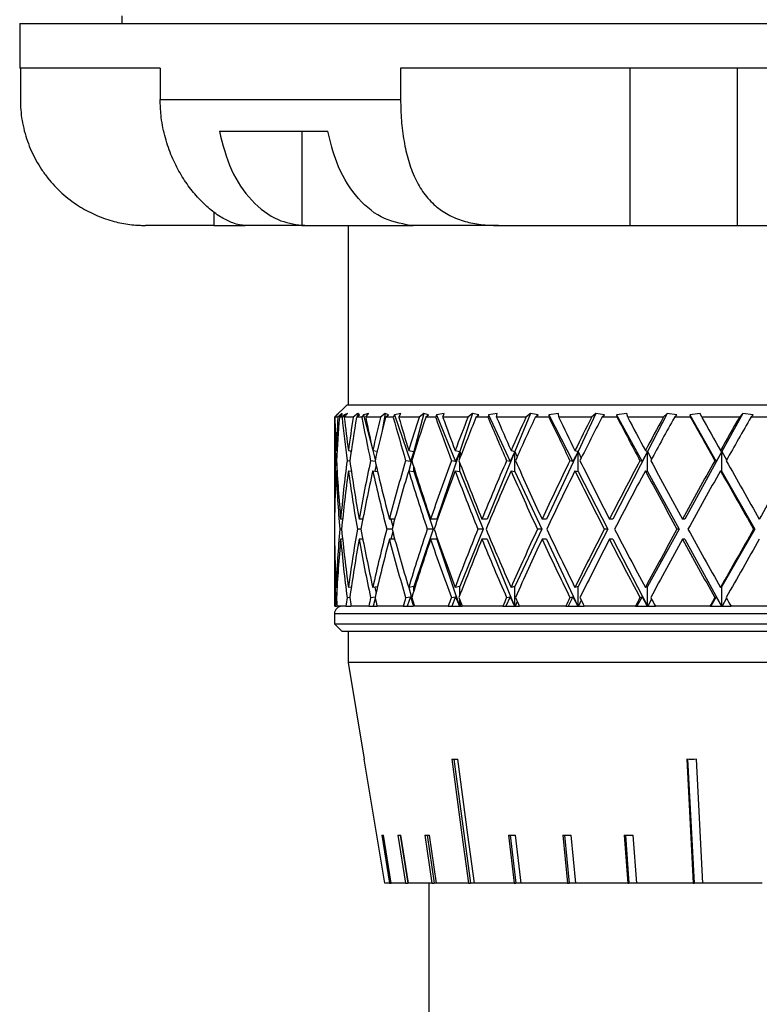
# Model space of a CAD drawing. Header units: inches. Extents: x 1.5 to 32, y 0 to 21.9.
# Tile 5 of 64: x 2.6 to 4.1, y 6.8 to 8.8. Entities that reach past the tile are written whole.
import ezdxf

# ---------------------------------------------------------------- set-up
doc = ezdxf.new("R2010")
doc.units = ezdxf.units.IN
doc.header["$MEASUREMENT"] = 0

msp = doc.modelspace()

# ---------------------------------------------------------------- linework, layer by layer
at = {"color": 7, "linetype": 'Continuous', "lineweight": 25}
for p, q in [((2.8476, 8.7999), (2.8476, 8.7849)), ((2.6451, 8.7849), (2.6451, 8.6959)), ((2.6451, 8.7849), (5.846, 8.7849)), ((2.9241, 8.6959), (2.6451, 8.6959)), ((2.6464, 8.6959), (2.6464, 8.6339)), ((2.9241, 8.6959), (2.9241, 8.6339)), ((4.3855, 8.6959), (3.4014, 8.6959)), ((3.4014, 8.6959), (3.4014, 8.6339)), ((3.8566, 8.6959), (3.8566, 8.3839)), ((4.07, 8.6959), (4.07, 8.3839)), ((2.9241, 8.6339), (3.4014, 8.6339)), ((3.0416, 8.5709), (3.257, 8.5709)), ((3.2052, 8.5709), (3.2052, 8.384)), ((3.0303, 8.4111), (3.0303, 8.3839)), ((2.8952, 8.3839), (2.8951, 8.3839)), ((3.0303, 8.3839), (2.8952, 8.3839)), ((3.0303, 8.3839), (3.0905, 8.3839)), ((3.0905, 8.3839), (3.093, 8.3839)), ((3.211, 8.3839), (3.093, 8.3839)), ((3.2052, 8.384), (3.211, 8.3839)), ((3.211, 8.3839), (3.4262, 8.3839)), ((3.2976, 8.3839), (3.2976, 8.0279)), ((3.4261, 8.3839), (3.4205, 8.384)), ((3.5959, 8.3839), (3.4261, 8.3839)), ((3.5959, 8.3839), (3.8566, 8.3839)), ((3.8566, 8.3839), (4.07, 8.3839)), ((4.07, 8.3839), (4.2969, 8.3839)), ((3.2951, 8.0279), (3.2701, 8.0029)), ((3.2951, 8.0279), (4.2701, 8.0279)), ((3.2701, 8.0029), (3.2701, 7.8009)), ((3.2703, 8.0029), (3.2701, 8.0029)), ((3.275, 8.0076), (3.2703, 8.0029)), ((3.2709, 8.0029), (3.2783, 8.0105)), ((3.2769, 8.0029), (3.2709, 8.0029)), ((3.2783, 8.0105), (3.275, 8.0076)), ((3.275, 8.0076), (3.275, 8.0071)), ((3.2851, 8.0105), (3.2769, 8.0029)), ((3.2799, 8.0029), (3.2851, 8.0076)), ((3.2852, 8.0029), (3.2799, 8.0029)), ((3.2851, 8.0076), (3.2851, 8.0105)), ((3.2893, 8.0076), (3.2852, 8.0029)), ((3.2959, 8.0105), (3.2893, 8.0076)), ((3.2893, 8.0076), (3.29, 8.0035)), ((3.2895, 8.0029), (3.2959, 8.0105)), ((3.3074, 8.0029), (3.2895, 8.0029)), ((3.3162, 8.0105), (3.3074, 8.0029)), ((3.314, 8.0029), (3.3195, 8.0076)), ((3.3244, 8.0029), (3.314, 8.0029)), ((3.3162, 8.0105), (3.3156, 8.0043)), ((3.3195, 8.0076), (3.3162, 8.0105)), ((3.3278, 8.0076), (3.3244, 8.0029)), ((3.3376, 8.0105), (3.3278, 8.0076)), ((3.3278, 8.0076), (3.3455, 7.9401)), ((3.3323, 8.0029), (3.3376, 8.0105)), ((3.3616, 8.0029), (3.3323, 8.0029)), ((3.3707, 8.0105), (3.3616, 8.0029)), ((3.3707, 8.0105), (3.364, 7.9726)), ((3.3773, 8.0076), (3.3707, 8.0105)), ((3.3715, 8.0029), (3.3773, 8.0076)), ((3.3869, 8.0029), (3.3715, 8.0029)), ((3.3895, 8.0076), (3.3869, 8.0029)), ((3.4021, 8.0105), (3.3895, 8.0076)), ((3.3895, 8.0076), (3.4208, 7.9153)), ((3.3981, 8.0029), (3.4021, 8.0105)), ((3.4381, 8.0029), (3.3981, 8.0029)), ((3.4474, 8.0105), (3.4277, 7.9352)), ((3.4474, 8.0105), (3.4381, 8.0029)), ((3.4571, 8.0076), (3.4474, 8.0105)), ((3.4512, 8.0029), (3.4571, 8.0076)), ((3.4712, 8.0029), (3.4512, 8.0029)), ((3.4729, 8.0076), (3.4712, 8.0029)), ((3.4881, 8.0105), (3.4729, 8.0076)), ((3.4729, 8.0076), (3.5106, 7.9153)), ((3.4854, 8.0029), (3.4881, 8.0105)), ((3.5351, 8.0029), (3.4854, 8.0029)), ((3.5443, 8.0105), (3.5188, 7.9352)), ((3.5443, 8.0105), (3.5351, 8.0029)), ((3.5569, 8.0076), (3.5443, 8.0105)), ((3.5511, 8.0029), (3.5569, 8.0076)), ((3.5751, 8.0029), (3.5511, 8.0029)), ((3.5759, 8.0076), (3.5751, 8.0029)), ((3.5933, 8.0105), (3.5759, 8.0076)), ((3.5759, 8.0076), (3.619, 7.9153)), ((3.592, 8.0029), (3.5933, 8.0105)), ((3.6503, 8.0029), (3.592, 8.0029)), ((3.6591, 8.0105), (3.6284, 7.9352)), ((3.6591, 8.0105), (3.6503, 8.0029)), ((3.6743, 8.0076), (3.6591, 8.0105)), ((3.6687, 8.0029), (3.6743, 8.0076)), ((3.6961, 8.0029), (3.6687, 8.0029)), ((3.7151, 8.0105), (3.696, 8.0076)), ((3.696, 8.0076), (3.6961, 8.0029)), ((3.696, 8.0076), (3.7435, 7.9153)), ((3.7153, 8.0029), (3.7151, 8.0105)), ((3.7806, 8.0029), (3.7153, 8.0029)), ((3.789, 8.0105), (3.7539, 7.9352)), ((3.789, 8.0105), (3.7806, 8.0029)), ((3.8064, 8.0076), (3.789, 8.0105)), ((3.8011, 8.0029), (3.8064, 8.0076)), ((3.8313, 8.0029), (3.8011, 8.0029)), ((3.8507, 8.0105), (3.8303, 8.0076)), ((3.8303, 8.0076), (3.8313, 8.0029)), ((3.8303, 8.0076), (3.881, 7.9153)), ((3.8523, 8.0029), (3.8507, 8.0105)), ((3.9231, 8.0029), (3.8523, 8.0029)), ((3.9307, 8.0105), (3.892, 7.9352)), ((3.9307, 8.0105), (3.9231, 8.0029)), ((3.9498, 8.0076), (3.9307, 8.0105)), ((3.945, 8.0029), (3.9498, 8.0076)), ((3.9773, 8.0029), (3.945, 8.0029)), ((3.9965, 8.0105), (3.9754, 8.0076)), ((3.9754, 8.0076), (3.9773, 8.0029)), ((3.9754, 8.0076), (4.028, 7.9153)), ((3.9996, 8.0029), (3.9965, 8.0105)), ((4.0741, 8.0029), (3.9996, 8.0029)), ((4.0808, 8.0105), (4.0395, 7.9352)), ((4.0808, 8.0105), (4.0741, 8.0029)), ((4.1012, 8.0076), (4.0808, 8.0105)), ((4.097, 8.0029), (4.1012, 8.0076)), ((4.1304, 8.0029), (4.097, 8.0029)), ((3.2732, 7.9368), (3.2753, 7.9366)), ((3.2977, 7.9368), (3.3033, 7.9361)), ((3.302, 7.9362), (3.3027, 7.9323)), ((3.3462, 7.9368), (3.355, 7.9355)), ((3.3464, 7.9368), (3.3511, 7.9186)), ((3.4175, 7.9368), (3.4277, 7.9352)), ((3.4277, 7.9352), (3.4176, 7.8968)), ((3.4277, 7.9352), (3.4208, 7.9153)), ((3.4277, 7.93), (3.4277, 7.9352)), ((3.4277, 7.9352), (3.4284, 7.9324)), ((3.5188, 7.9352), (3.4732, 7.8009)), ((3.5097, 7.9368), (3.5188, 7.9352)), ((3.5188, 7.9352), (3.5106, 7.9153)), ((3.5188, 7.9208), (3.5188, 7.9352)), ((3.5188, 7.9352), (3.5214, 7.9276)), ((3.6284, 7.9352), (3.5736, 7.8009)), ((3.6284, 7.9352), (3.619, 7.9153)), ((3.6207, 7.9368), (3.6284, 7.9352)), ((3.6284, 7.8952), (3.6284, 7.9352)), ((3.6284, 7.9352), (3.6329, 7.9244)), ((3.7539, 7.9352), (3.6911, 7.8009)), ((3.7539, 7.9352), (3.7435, 7.9153)), ((3.7476, 7.9368), (3.7539, 7.9352)), ((3.7539, 7.8952), (3.7539, 7.9352)), ((3.7539, 7.9352), (3.7601, 7.922)), ((3.892, 7.9352), (3.8229, 7.8009)), ((3.892, 7.9352), (3.881, 7.9153)), ((3.8874, 7.9368), (3.892, 7.9352)), ((3.892, 7.8952), (3.892, 7.9352)), ((3.892, 7.9352), (3.8999, 7.9201)), ((4.0395, 7.9352), (3.9657, 7.8009)), ((4.0395, 7.9352), (4.028, 7.9153)), ((4.0367, 7.9368), (4.0395, 7.9352)), ((4.0395, 7.8952), (4.0395, 7.9352)), ((4.0395, 7.9352), (4.0488, 7.9184)), ((3.2742, 7.9166), (3.2724, 7.9168)), ((3.3006, 7.9161), (3.2951, 7.9168)), ((3.351, 7.9155), (3.3419, 7.9168)), ((3.3526, 7.9088), (3.3503, 7.8962)), ((3.4208, 7.9153), (3.4115, 7.9168)), ((3.4277, 7.8952), (3.4277, 7.9037)), ((3.5106, 7.9153), (3.5022, 7.9168)), ((3.5188, 7.8952), (3.5188, 7.9129)), ((3.619, 7.9153), (3.6119, 7.9168)), ((3.7435, 7.9153), (3.7378, 7.9168)), ((3.881, 7.9153), (3.8768, 7.9168)), ((4.028, 7.9153), (4.0254, 7.9168)), ((3.2732, 7.8968), (3.2753, 7.8966)), ((3.2977, 7.8968), (3.3035, 7.896)), ((3.3462, 7.8968), (3.3557, 7.8955)), ((3.4175, 7.8968), (3.4277, 7.8952)), ((3.4277, 7.8952), (3.4664, 7.7809)), ((3.5097, 7.8968), (3.5188, 7.8952)), ((3.5188, 7.8952), (3.5654, 7.7809)), ((3.6207, 7.8968), (3.6284, 7.8952)), ((3.6284, 7.8952), (3.6818, 7.7809)), ((3.7476, 7.8968), (3.7539, 7.8952)), ((3.7539, 7.8952), (3.8126, 7.7809)), ((3.8874, 7.8968), (3.892, 7.8952)), ((3.892, 7.8952), (3.9547, 7.7809)), ((4.0367, 7.8968), (4.0395, 7.8952)), ((4.0395, 7.8952), (4.1046, 7.7809)), ((3.2704, 7.8009), (3.2701, 7.8009)), ((3.2863, 7.8009), (3.2824, 7.8009)), ((3.3264, 7.8009), (3.3191, 7.8009)), ((3.3262, 7.8009), (3.3263, 7.8002)), ((3.3898, 7.8009), (3.3791, 7.8009)), ((3.382, 7.8009), (3.3858, 7.7863)), ((3.4732, 7.8009), (3.4611, 7.8009)), ((3.5736, 7.8009), (3.563, 7.8009)), ((3.6911, 7.8009), (3.6823, 7.8009)), ((3.8229, 7.8009), (3.8161, 7.8009)), ((3.9657, 7.8009), (3.9611, 7.8009)), ((3.2843, 7.7809), (3.2807, 7.7809)), ((3.3227, 7.7809), (3.3156, 7.7809)), ((3.3844, 7.7809), (3.3739, 7.7809)), ((3.4664, 7.7809), (3.4277, 7.6667)), ((3.4664, 7.7809), (3.4544, 7.7809)), ((3.5654, 7.7809), (3.5188, 7.6667)), ((3.5654, 7.7809), (3.5549, 7.7809)), ((3.6818, 7.7809), (3.6284, 7.6667)), ((3.6818, 7.7809), (3.673, 7.7809)), ((3.8126, 7.7809), (3.7539, 7.6667)), ((3.8126, 7.7809), (3.8059, 7.7809)), ((3.9547, 7.7809), (3.892, 7.6667)), ((3.9547, 7.7809), (3.9501, 7.7809)), ((4.1046, 7.7809), (4.0395, 7.6667)), ((4.1046, 7.7809), (4.1023, 7.7809)), ((3.3263, 7.7617), (3.3262, 7.7609)), ((3.3858, 7.7756), (3.382, 7.7609)), ((3.2701, 7.7609), (3.2701, 7.6279)), ((3.2704, 7.7609), (3.2701, 7.7609)), ((3.2863, 7.7609), (3.2824, 7.7609)), ((3.3264, 7.7609), (3.3191, 7.7609)), ((3.3898, 7.7609), (3.3791, 7.7609)), ((3.4732, 7.7609), (3.4611, 7.7609)), ((3.4732, 7.7609), (3.5184, 7.6279)), ((3.5736, 7.7609), (3.563, 7.7609)), ((3.5736, 7.7609), (3.6279, 7.6279)), ((3.6911, 7.7609), (3.6823, 7.7609)), ((3.6911, 7.7609), (3.7533, 7.6279)), ((3.8229, 7.7609), (3.8161, 7.7609)), ((3.8229, 7.7609), (3.8914, 7.6279)), ((3.9657, 7.7609), (3.9611, 7.7609)), ((3.9657, 7.7609), (4.0388, 7.6279)), ((3.2753, 7.6653), (3.2732, 7.6651)), ((3.3035, 7.6659), (3.2977, 7.6651)), ((3.3557, 7.6664), (3.3462, 7.6651)), ((3.3503, 7.6657), (3.3526, 7.6531)), ((3.4277, 7.6667), (3.4175, 7.6651)), ((3.4176, 7.6651), (3.4274, 7.6279)), ((3.4277, 7.6582), (3.4277, 7.6667)), ((3.5188, 7.6667), (3.5097, 7.6651)), ((3.5188, 7.649), (3.5188, 7.6667)), ((3.6284, 7.6667), (3.6207, 7.6651)), ((3.6284, 7.6279), (3.6284, 7.6667)), ((3.7539, 7.6667), (3.7476, 7.6651)), ((3.7539, 7.6279), (3.7539, 7.6667)), ((3.892, 7.6667), (3.8874, 7.6651)), ((3.892, 7.6279), (3.892, 7.6667)), ((4.0395, 7.6667), (4.0367, 7.6651)), ((4.0395, 7.6279), (4.0395, 7.6667)), ((3.2724, 7.6451), (3.2742, 7.6453)), ((3.2951, 7.6451), (3.3006, 7.6458)), ((3.3419, 7.6451), (3.351, 7.6464)), ((3.4115, 7.6451), (3.4208, 7.6466)), ((3.4208, 7.6466), (3.4145, 7.6279)), ((3.4208, 7.6466), (3.4273, 7.6279)), ((3.5022, 7.6451), (3.5106, 7.6466)), ((3.5106, 7.6466), (3.503, 7.6279)), ((3.5106, 7.6466), (3.5183, 7.6279)), ((3.619, 7.6466), (3.6103, 7.6279)), ((3.6119, 7.6451), (3.619, 7.6466)), ((3.619, 7.6466), (3.6279, 7.6279)), ((3.7435, 7.6466), (3.7339, 7.6279)), ((3.7378, 7.6451), (3.7435, 7.6466)), ((3.7435, 7.6466), (3.7532, 7.6279)), ((3.881, 7.6466), (3.8707, 7.6279)), ((3.8768, 7.6451), (3.881, 7.6466)), ((3.881, 7.6466), (3.8913, 7.6279)), ((4.028, 7.6466), (4.0173, 7.6279)), ((4.0254, 7.6451), (4.028, 7.6466)), ((4.028, 7.6466), (4.0388, 7.6279)), ((3.2717, 7.6279), (3.2701, 7.6279)), ((3.2717, 7.6279), (3.2751, 7.6279)), ((3.2929, 7.6279), (3.2751, 7.6279)), ((3.2929, 7.6279), (3.3024, 7.6279)), ((3.3027, 7.6296), (3.3024, 7.6279)), ((3.3382, 7.6279), (3.303, 7.6279)), ((3.3382, 7.6279), (3.3471, 7.6279)), ((3.3511, 7.6433), (3.3471, 7.6279)), ((3.3471, 7.6279), (3.3547, 7.6279)), ((3.4064, 7.6279), (3.3547, 7.6279)), ((3.4064, 7.6279), (3.4145, 7.6279)), ((3.4145, 7.6279), (3.4273, 7.6279)), ((3.4277, 7.6279), (3.4277, 7.6319)), ((3.4284, 7.6295), (3.428, 7.6279)), ((3.4959, 7.6279), (3.4289, 7.6279)), ((3.4959, 7.6279), (3.503, 7.6279)), ((3.503, 7.6279), (3.5183, 7.6279)), ((3.5183, 7.6279), (3.5184, 7.6279)), ((3.5184, 7.6279), (3.5188, 7.6279)), ((3.5188, 7.6279), (3.5188, 7.6411)), ((3.5188, 7.6279), (3.5192, 7.6279)), ((3.5214, 7.6343), (3.5192, 7.6279)), ((3.5192, 7.6279), (3.5239, 7.6279)), ((3.6044, 7.6279), (3.5239, 7.6279)), ((3.6044, 7.6279), (3.6103, 7.6279)), ((3.6103, 7.6279), (3.6279, 7.6279)), ((3.6279, 7.6279), (3.6279, 7.6279)), ((3.6279, 7.6279), (3.6284, 7.6279)), ((3.6284, 7.6279), (3.6289, 7.6279)), ((3.6329, 7.6375), (3.6289, 7.6279)), ((3.6289, 7.6279), (3.6372, 7.6279)), ((3.7294, 7.6279), (3.6372, 7.6279)), ((3.7294, 7.6279), (3.7339, 7.6279)), ((3.7339, 7.6279), (3.7532, 7.6279)), ((3.7532, 7.6279), (3.7533, 7.6279)), ((3.7533, 7.6279), (3.7539, 7.6279)), ((3.7539, 7.6279), (3.7544, 7.6279)), ((3.7601, 7.6399), (3.7544, 7.6279)), ((3.7544, 7.6279), (3.7661, 7.6279)), ((3.8676, 7.6279), (3.7661, 7.6279)), ((3.8676, 7.6279), (3.8707, 7.6279)), ((3.8707, 7.6279), (3.8913, 7.6279)), ((3.8913, 7.6279), (3.8914, 7.6279)), ((3.8914, 7.6279), (3.892, 7.6279)), ((3.892, 7.6279), (3.8926, 7.6279)), ((3.8999, 7.6418), (3.8926, 7.6279)), ((3.8926, 7.6279), (3.9074, 7.6279)), ((4.0158, 7.6279), (3.9074, 7.6279)), ((4.0158, 7.6279), (4.0173, 7.6279)), ((4.0173, 7.6279), (4.0388, 7.6279)), ((4.0388, 7.6279), (4.0388, 7.6279)), ((4.0388, 7.6279), (4.0395, 7.6279)), ((4.0395, 7.6279), (4.0401, 7.6279)), ((4.0488, 7.6435), (4.0401, 7.6279)), ((4.0401, 7.6279), (4.0577, 7.6279)), ((4.1702, 7.6279), (4.0577, 7.6279)), ((3.2701, 7.6129), (3.2701, 7.5929)), ((4.2701, 7.6129), (3.2701, 7.6129)), ((3.2701, 7.5929), (3.2851, 7.5779)), ((3.2701, 7.5929), (4.2701, 7.5929)), ((4.2701, 7.5779), (3.2851, 7.5779)), ((3.2976, 7.5779), (3.2976, 7.5159)), ((3.2976, 7.5159), (3.3293, 7.3245)), ((4.2701, 7.5159), (3.2976, 7.5159)), ((3.3702, 7.0779), (3.3293, 7.3245)), ((3.3293, 7.3245), (3.3293, 7.3245)), ((3.5072, 7.3245), (3.5402, 7.0779)), ((3.9699, 7.3245), (3.9825, 7.0779)), ((3.9714, 7.3245), (3.9841, 7.0779)), ((4.0015, 7.0779), (3.9889, 7.3245)), ((3.364, 7.1736), (3.3797, 7.0779)), ((3.3828, 7.0779), (3.3672, 7.1736)), ((3.3961, 7.1736), (3.4111, 7.0779)), ((3.4008, 7.1736), (3.4159, 7.0779)), ((3.4173, 7.0779), (3.4022, 7.1736)), ((3.4496, 7.1736), (3.4637, 7.0779)), ((3.4541, 7.1735), (3.4682, 7.0779)), ((3.4728, 7.0779), (3.4587, 7.1736)), ((3.6155, 7.1736), (3.6267, 7.0779)), ((3.619, 7.1736), (3.6302, 7.0779)), ((3.6408, 7.0779), (3.6296, 7.1736)), ((3.7237, 7.1736), (3.733, 7.0779)), ((3.7267, 7.1736), (3.736, 7.0779)), ((3.7492, 7.0779), (3.7399, 7.1736)), ((3.8454, 7.1736), (3.8526, 7.0779)), ((3.8477, 7.1736), (3.8549, 7.0779)), ((3.8705, 7.0779), (3.8633, 7.1736)), ((3.3797, 7.0779), (3.3702, 7.0779)), ((3.3797, 7.0779), (3.3828, 7.0779)), ((3.4111, 7.0779), (3.3828, 7.0779)), ((3.4111, 7.0779), (3.4159, 7.0779)), ((3.4173, 7.0779), (3.4159, 7.0779)), ((3.4637, 7.0779), (3.4173, 7.0779)), ((3.4576, 7.0779), (3.4576, 6.5069)), ((3.4637, 7.0779), (3.4682, 7.0779)), ((3.4728, 7.0779), (3.4682, 7.0779)), ((3.5362, 7.0779), (3.4728, 7.0779)), ((3.5362, 7.0779), (3.5402, 7.0779)), ((3.5479, 7.0779), (3.5402, 7.0779)), ((3.6267, 7.0779), (3.5479, 7.0779)), ((3.6267, 7.0779), (3.6302, 7.0779)), ((3.6408, 7.0779), (3.6302, 7.0779)), ((3.733, 7.0779), (3.6408, 7.0779)), ((3.733, 7.0779), (3.736, 7.0779)), ((3.7492, 7.0779), (3.736, 7.0779)), ((3.8526, 7.0779), (3.7492, 7.0779)), ((3.8526, 7.0779), (3.8549, 7.0779)), ((3.8705, 7.0779), (3.8549, 7.0779)), ((3.9825, 7.0779), (3.8705, 7.0779)), ((3.9825, 7.0779), (3.9841, 7.0779)), ((4.0015, 7.0779), (3.9841, 7.0779)), ((4.1195, 7.0779), (4.0015, 7.0779))]:
    msp.add_line(p, q, dxfattribs=at)
at = {"color": 7, "linetype": 'Continuous', "lineweight": 25, "flags": 128}
for points in [[(3.5031, 7.3245), (3.5233, 7.1739), (3.5362, 7.0779)], [(3.5479, 7.0779), (3.5351, 7.1739), (3.5149, 7.3245)]]:
    msp.add_lwpolyline(points, dxfattribs=at)
at = {"color": 7, "linetype": 'Continuous', "lineweight": 25}
for centre, radius, start, end in [((2.8951, 8.6339), 0.25, 265.3498, 270), ((3.2851, 7.6129), 0.015, 90, 180)]:
    msp.add_arc(centre, radius, start, end, dxfattribs=at)
for centre, major_axis, ratio, start_param, end_param in [((4.2701, 7.7609), (-0.2299, 1.7272), 0.56347, 1.355819, 1.405829), ((4.2701, 7.8009), (-0.2299, 1.7272), 0.56347, 1.379105, 1.417412), ((4.2701, 7.8009), (0, 1.7321), 0.57735, 1.45395, 1.492257), ((4.2701, 7.7609), (0, 1.7321), 0.57735, 1.430664, 1.480674), ((4.2701, 7.7609), (-0.4306, 1.7172), 0.525577, 1.299612, 1.349622), ((4.2701, 7.8009), (-0.4306, 1.7172), 0.525577, 1.322899, 1.361205), ((4.2701, 7.8009), (0.2299, 1.7272), 0.56347, 1.528795, 1.567101), ((4.2701, 7.7609), (0.2299, 1.7272), 0.56347, 1.505509, 1.555518), ((4.2701, 7.7609), (-0.5916, 1.7094), 0.47164, 1.268867, 1.318876), ((4.2701, 7.8009), (-0.5916, 1.7094), 0.47164, 1.292153, 1.330459), ((4.2701, 7.8009), (0.4306, 1.7172), 0.525577, 1.585002, 1.623308), ((4.2701, 7.7609), (0.4306, 1.7172), 0.525577, 1.561715, 1.611725), ((4.2701, 7.7609), (-0.7161, 1.7071), 0.408882, 1.260803, 1.310813), ((4.2701, 7.8009), (-0.7161, 1.7071), 0.408882, 1.28409, 1.322396), ((4.2701, 7.8009), (0.5916, 1.7094), 0.47164, 1.615748, 1.654054), ((4.2701, 7.7609), (0.5916, 1.7094), 0.47164, 1.592461, 1.642471), ((4.2701, 7.7609), (-0.8112, 1.7097), 0.341999, 1.269789, 1.319798), ((4.2701, 7.8009), (-0.8112, 1.7097), 0.341999, 1.293075, 1.331381), ((4.2701, 7.8009), (0.7161, 1.7071), 0.408882, 1.623811, 1.662117), ((4.2701, 7.7609), (0.7161, 1.7071), 0.408882, 1.600524, 1.650534), ((4.2701, 7.7609), (-0.8831, 1.7151), 0.273566, 1.290729, 1.340739), ((4.2701, 7.8009), (-0.8831, 1.7151), 0.273566, 1.314015, 1.352321), ((4.2701, 7.8009), (0.8112, 1.7097), 0.341999, 1.614826, 1.653132), ((4.2701, 7.7609), (0.8112, 1.7097), 0.341999, 1.591539, 1.641549), ((4.2701, 7.7609), (-0.9358, 1.7214), 0.204832, 1.319772, 1.369782), ((4.2701, 7.8009), (-0.9358, 1.7214), 0.204832, 1.343059, 1.381365), ((4.2701, 7.8009), (0.8831, 1.7151), 0.273566, 1.593885, 1.632192), ((4.2701, 7.7609), (0.8831, 1.7151), 0.273566, 1.570599, 1.620609), ((4.2701, 7.7609), (-0.9719, 1.727), 0.136294, 1.354111, 1.40412), ((4.2701, 7.8009), (-0.9719, 1.727), 0.136294, 1.377397, 1.415703), ((4.2701, 7.8009), (0.9358, 1.7214), 0.204832, 1.564842, 1.603148), ((4.2701, 7.7609), (0.9358, 1.7214), 0.204832, 1.541555, 1.591565), ((4.2701, 7.7609), (-0.993, 1.7307), 0.068052, 1.391638, 1.441647), ((4.2701, 7.8009), (-0.993, 1.7307), 0.068052, 1.414924, 1.45323), ((4.2701, 7.8009), (0.9719, 1.727), 0.136294, 1.530504, 1.56881), ((4.2701, 7.7609), (0.9719, 1.727), 0.136294, 1.507217, 1.557227), ((4.2701, 7.8009), (0, 1.7321), 0.57735, 1.503839, 1.570796), ((4.2701, 7.8009), (-0.2299, 1.7272), 0.56347, 1.428995, 1.495952), ((4.2701, 7.8009), (0.2299, 1.7272), 0.56347, 1.578684, 1.645641), ((4.2701, 7.8009), (-0.4306, 1.7172), 0.525577, 1.372788, 1.439745), ((4.2701, 7.8009), (0.4306, 1.7172), 0.525577, 1.634891, 1.701848), ((4.2701, 7.8009), (-0.5916, 1.7094), 0.47164, 1.342042, 1.408999), ((4.2701, 7.8009), (0.5916, 1.7094), 0.47164, 1.665637, 1.732594), ((4.2701, 7.8009), (-0.7161, 1.7071), 0.408882, 1.333979, 1.400936), ((4.2701, 7.8009), (0.7161, 1.7071), 0.408882, 1.6737, 1.740657), ((4.2701, 7.8009), (-0.8112, 1.7097), 0.341999, 1.342964, 1.409921), ((4.2701, 7.8009), (0.8112, 1.7097), 0.341999, 1.664715, 1.731672), ((4.2701, 7.8009), (-0.8831, 1.7151), 0.273566, 1.363904, 1.430861), ((4.2701, 7.8009), (0.8831, 1.7151), 0.273566, 1.643774, 1.710731), ((4.2701, 7.8009), (-0.9358, 1.7214), 0.204832, 1.392948, 1.459905), ((4.2701, 7.8009), (0.9358, 1.7214), 0.204832, 1.614731, 1.681688), ((4.2701, 7.8009), (-0.9719, 1.727), 0.136294, 1.427286, 1.494243), ((4.2701, 7.8009), (0.9719, 1.727), 0.136294, 1.580393, 1.64735), ((4.2701, 7.8009), (-0.993, 1.7307), 0.068052, 1.464813, 1.53177), ((4.2701, 7.8009), (0.993, 1.7307), 0.068052, 1.542866, 1.609822), ((4.2701, 7.7609), (0, 1.7321), 0.57735, 1.492257, 1.559249), ((4.2701, 7.7609), (-0.2299, 1.7272), 0.56347, 1.417412, 1.484404), ((4.2701, 7.7609), (0.2299, 1.7272), 0.56347, 1.567101, 1.634094), ((4.2701, 7.7609), (-0.4306, 1.7172), 0.525577, 1.361205, 1.428198), ((4.2701, 7.7609), (0.4306, 1.7172), 0.525577, 1.623308, 1.690301), ((4.2701, 7.7609), (-0.5916, 1.7094), 0.47164, 1.330459, 1.397452), ((4.2701, 7.7609), (0.5916, 1.7094), 0.47164, 1.654054, 1.721046), ((4.2701, 7.7609), (-0.7161, 1.7071), 0.408882, 1.322396, 1.389388), ((4.2701, 7.7609), (0.7161, 1.7071), 0.408882, 1.662117, 1.72911), ((4.2701, 7.7609), (-0.8112, 1.7097), 0.341999, 1.331381, 1.398374), ((4.2701, 7.7609), (0.8112, 1.7097), 0.341999, 1.653132, 1.720124), ((4.2701, 7.7609), (-0.8831, 1.7151), 0.273566, 1.352321, 1.419314), ((4.2701, 7.7609), (0.8831, 1.7151), 0.273566, 1.632192, 1.699184), ((4.2701, 7.7609), (-0.9358, 1.7214), 0.204832, 1.381365, 1.448358), ((4.2701, 7.7609), (0.9358, 1.7214), 0.204832, 1.603148, 1.67014), ((4.2701, 7.7609), (-0.9719, 1.727), 0.136294, 1.415703, 1.482696), ((4.2701, 7.7609), (0.9719, 1.727), 0.136294, 1.56881, 1.635802), ((4.2701, 7.7609), (-0.993, 1.7307), 0.068052, 1.45323, 1.520223), ((4.2701, 7.8009), (0, 1.7321), 0.57735, 1.582344, 1.649336), ((4.2701, 7.8009), (0.2299, 1.7272), 0.56347, 1.657188, 1.724181), ((4.2701, 7.8009), (-0.2299, 1.7272), 0.56347, 1.507499, 1.574491), ((4.2701, 7.8009), (0.4306, 1.7172), 0.525577, 1.713395, 1.780388), ((4.2701, 7.8009), (-0.4306, 1.7172), 0.525577, 1.451292, 1.518285), ((4.2701, 7.8009), (0.5916, 1.7094), 0.47164, 1.744141, 1.811133), ((4.2701, 7.8009), (-0.5916, 1.7094), 0.47164, 1.420546, 1.487539), ((4.2701, 7.8009), (0.7161, 1.7071), 0.408882, 1.752204, 1.819197), ((4.2701, 7.8009), (-0.7161, 1.7071), 0.408882, 1.412483, 1.479475), ((4.2701, 7.8009), (0.8112, 1.7097), 0.341999, 1.743219, 1.810211), ((4.2701, 7.8009), (-0.8112, 1.7097), 0.341999, 1.421468, 1.488461), ((4.2701, 7.8009), (0.8831, 1.7151), 0.273566, 1.722279, 1.789271), ((4.2701, 7.8009), (-0.8831, 1.7151), 0.273566, 1.442409, 1.509401), ((4.2701, 7.8009), (0.9358, 1.7214), 0.204832, 1.693235, 1.760228), ((4.2701, 7.8009), (-0.9358, 1.7214), 0.204832, 1.471452, 1.538445), ((4.2701, 7.8009), (0.9719, 1.727), 0.136294, 1.658897, 1.725889), ((4.2701, 7.8009), (-0.9719, 1.727), 0.136294, 1.50579, 1.572783), ((4.2701, 7.8009), (0.993, 1.7307), 0.068052, 1.62137, 1.688362), ((4.2701, 7.7609), (0, 1.7321), 0.57735, 1.570796, 1.637753), ((4.2701, 7.7609), (0.2299, 1.7272), 0.56347, 1.645641, 1.712598), ((4.2701, 7.7609), (-0.2299, 1.7272), 0.56347, 1.495952, 1.562908), ((4.2701, 7.7609), (0.4306, 1.7172), 0.525577, 1.701848, 1.768805), ((4.2701, 7.7609), (-0.4306, 1.7172), 0.525577, 1.439745, 1.506702), ((4.2701, 7.7609), (0.5916, 1.7094), 0.47164, 1.732594, 1.79955), ((4.2701, 7.7609), (-0.5916, 1.7094), 0.47164, 1.408999, 1.475956), ((4.2701, 7.7609), (0.7161, 1.7071), 0.408882, 1.740657, 1.807614), ((4.2701, 7.7609), (-0.7161, 1.7071), 0.408882, 1.400936, 1.467892), ((4.2701, 7.7609), (0.8112, 1.7097), 0.341999, 1.731672, 1.798628), ((4.2701, 7.7609), (-0.8112, 1.7097), 0.341999, 1.409921, 1.476878), ((4.2701, 7.7609), (0.8831, 1.7151), 0.273566, 1.710731, 1.777688), ((4.2701, 7.7609), (-0.8831, 1.7151), 0.273566, 1.430861, 1.497818), ((4.2701, 7.7609), (0.9358, 1.7214), 0.204832, 1.681688, 1.748645), ((4.2701, 7.7609), (-0.9358, 1.7214), 0.204832, 1.459905, 1.526862), ((4.2701, 7.7609), (0.9719, 1.727), 0.136294, 1.64735, 1.714306), ((4.2701, 7.7609), (-0.9719, 1.727), 0.136294, 1.494243, 1.5612), ((4.2701, 7.7609), (0.993, 1.7307), 0.068052, 1.609822, 1.676779), ((4.2701, 7.8009), (0.2299, 1.7272), 0.56347, 1.735764, 1.745734), ((4.2701, 7.8009), (0, 1.7321), 0.57735, 1.660919, 1.670889), ((4.2701, 7.8009), (0.4306, 1.7172), 0.525577, 1.791971, 1.801941), ((4.2701, 7.8009), (-0.2299, 1.7272), 0.56347, 1.586074, 1.596045), ((4.2701, 7.8009), (0.5916, 1.7094), 0.47164, 1.822716, 1.832687), ((4.2701, 7.8009), (-0.4306, 1.7172), 0.525577, 1.529868, 1.539838), ((4.2701, 7.8009), (0.7161, 1.7071), 0.408882, 1.83078, 1.84075), ((4.2701, 7.8009), (-0.5916, 1.7094), 0.47164, 1.499122, 1.509092), ((4.2701, 7.8009), (0.8112, 1.7097), 0.341999, 1.821794, 1.831765), ((4.2701, 7.8009), (-0.7161, 1.7071), 0.408882, 1.491058, 1.501029), ((4.2701, 7.8009), (0.8831, 1.7151), 0.273566, 1.800854, 1.810824), ((4.2701, 7.8009), (-0.8112, 1.7097), 0.341999, 1.500044, 1.510014), ((4.2701, 7.8009), (0.9358, 1.7214), 0.204832, 1.77181, 1.781781), ((4.2701, 7.8009), (-0.8831, 1.7151), 0.273566, 1.520984, 1.530954), ((4.2701, 7.8009), (0.9719, 1.727), 0.136294, 1.737472, 1.747443), ((4.2701, 7.8009), (-0.9358, 1.7214), 0.204832, 1.550028, 1.559998), ((4.2701, 7.8009), (0.993, 1.7307), 0.068052, 1.699945, 1.709916), ((4.2701, 7.8009), (-0.9719, 1.727), 0.136294, 1.584366, 1.594336), ((4.2916, 7.4846), (0.9671, 0.1308), 0.095551, 3.746473, 3.767156), ((4.2783, 7.4846), (0.967, 0.0507), 0.15705, 4.379535, 4.400219), ((4.2956, 7.3294), (0.9416, 0.154), 0.02521, 3.283866, 3.305114), ((4.2946, 7.3294), (0.9416, 0.1486), 0.049895, 3.437142, 3.45839), ((4.2931, 7.3294), (0.9415, 0.1397), 0.073522, 3.591151, 3.612399), ((4.2884, 7.3294), (0.9414, 0.1117), 0.11544, 3.902478, 3.923726), ((4.2853, 7.3294), (0.9413, 0.0933), 0.132649, 4.060123, 4.081371), ((4.2818, 7.3294), (0.9413, 0.0723), 0.146669, 4.219102, 4.24035)]:
    msp.add_ellipse(centre, major_axis=major_axis, ratio=ratio, start_param=start_param, end_param=end_param, dxfattribs=at)
for points, knots in [([(2.6464, 8.6339), (2.6466, 8.627), (2.6469, 8.6131), (2.6496, 8.5923), (2.654, 8.5716), (2.6602, 8.5513), (2.6679, 8.5318), (2.6773, 8.513), (2.6883, 8.4949), (2.7007, 8.4779), (2.7143, 8.4622), (2.729, 8.4477), (2.7449, 8.4344), (2.7614, 8.4229), (2.7779, 8.4132), (2.7944, 8.4051), (2.8113, 8.3982), (2.828, 8.3929), (2.8443, 8.3889), (2.8599, 8.3862), (2.8754, 8.3845), (2.8871, 8.3839), (2.8936, 8.3839), (2.8952, 8.3839)], [0, 0, 0, 0, 0.05055, 0.101453, 0.153464, 0.205856, 0.256411, 0.307318, 0.35935, 0.411782, 0.461709, 0.512019, 0.563588, 0.61562, 0.661984, 0.708704, 0.756545, 0.80477, 0.849192, 0.893889, 0.939382, 0.985121, 1, 1, 1, 1]), ([(3.093, 8.3839), (3.0894, 8.3841), (3.0821, 8.3845), (3.0667, 8.3889), (3.0466, 8.3984), (3.0233, 8.415), (3.0004, 8.4368), (2.9796, 8.462), (2.9606, 8.4916), (2.9445, 8.5251), (2.9322, 8.5626), (2.9252, 8.5995), (2.9244, 8.6236), (2.9241, 8.6339)], [0, 0, 0, 0, 0.073554, 0.148139, 0.250462, 0.356637, 0.4468, 0.539535, 0.630945, 0.724636, 0.823216, 0.924481, 1, 1, 1, 1]), ([(3.4014, 8.6339), (3.4017, 8.62), (3.4024, 8.5919), (3.4076, 8.5512), (3.4163, 8.5124), (3.4293, 8.4775), (3.447, 8.4469), (3.4691, 8.4226), (3.4956, 8.4043), (3.5246, 8.3924), (3.5566, 8.3856), (3.5806, 8.3839), (3.5941, 8.3839), (3.5959, 8.3839)], [0, 0, 0, 0, 0.101456, 0.205858, 0.307323, 0.41178, 0.51201, 0.615588, 0.708667, 0.804723, 0.893854, 0.985108, 1, 1, 1, 1]), ([(3.0416, 8.5709), (3.0484, 8.5444), (3.062, 8.4914), (3.1042, 8.4304), (3.1538, 8.3923), (3.1892, 8.3866), (3.2052, 8.384)], [0, 0, 0, 0, 0.261611, 0.523219, 0.785561, 1, 1, 1, 1]), ([(3.4205, 8.384), (3.4009, 8.3877), (3.3615, 8.3951), (3.3102, 8.441), (3.2737, 8.5019), (3.2621, 8.5498), (3.257, 8.5709)], [0, 0, 0, 0, 0.264283, 0.528629, 0.792075, 1, 1, 1, 1])]:
    msp.add_open_spline(points, degree=3, knots=knots, dxfattribs=at)

doc.saveas('drawing.dxf')
